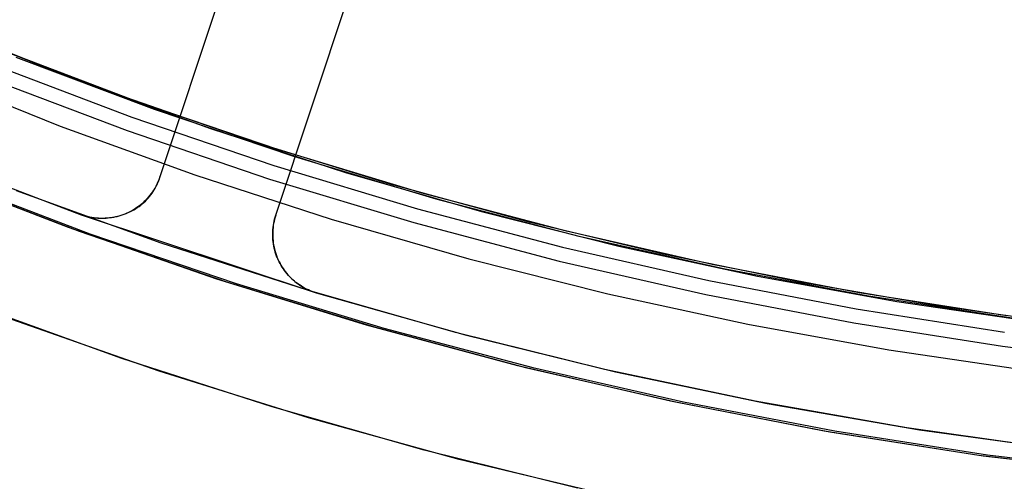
# Model space of a CAD drawing. Header units: millimetres. Extents: x 7986 to 9191, y -11326 to -10283.
# Tile 29 of 256: x 8563 to 8579, y -10739 to -10731. Entities that reach past the tile are written whole.
import ezdxf

# ---------------------------------------------------------------- set-up
doc = ezdxf.new("R2010")
doc.units = ezdxf.units.MM
doc.layers.add('color', color=7, linetype='Continuous')

msp = doc.modelspace()

# ---------------------------------------------------------------- linework, layer by layer
at = {"color": 7, "true_color": 0xffffff}
for p, q in [((8561.135, -10731.279, 39.872), (8563.4, -10732.179, 39.872)), ((8561.316, -10731.351, 60.059), (8563.471, -10732.216, 60.059)), ((8561.316, -10731.351, 60.059), (8563.471, -10732.216, 60.059)), ((8561.912, -10731.598, 40.218), (8564.136, -10732.452, 39.705)), ((8564.455, -10732.568, 61.309), (8562.165, -10731.699, 61.309)), ((8564.455, -10732.568, 18.434), (8562.165, -10731.699, 18.434)), ((8562.066, -10731.949, 60.99), (8564.364, -10732.821, 60.99)), ((8562.066, -10731.949, 60.99), (8564.364, -10732.821, 60.99)), ((8564.736, -10732.696, 47.288), (8562.467, -10731.842, 47.812)), ((8561.008, -10732.093, 18.434), (8563.188, -10732.968, 18.434)), ((8561.979, -10732.166, 60.565), (8564.285, -10733.04, 60.565)), ((8561.979, -10732.166, 60.565), (8564.285, -10733.04, 60.565)), ((8563.471, -10732.216, 60.059), (8565.654, -10733.009, 60.059)), ((8563.471, -10732.216, 60.059), (8565.654, -10733.009, 60.059)), ((8564.136, -10732.452, 39.705), (8566.37, -10733.226, 39.189)), ((8566.774, -10733.357, 61.309), (8564.455, -10732.568, 61.309)), ((8566.774, -10733.357, 18.434), (8564.455, -10732.568, 18.434)), ((8567.032, -10733.47, 46.758), (8564.736, -10732.696, 47.288)), ((8564.364, -10732.821, 60.99), (8566.691, -10733.613, 60.99)), ((8564.364, -10732.821, 60.99), (8566.691, -10733.613, 60.99)), ((8563.188, -10732.968, 18.434), (8565.395, -10733.769, 18.434)), ((8564.285, -10733.04, 60.565), (8566.62, -10733.835, 60.565)), ((8564.285, -10733.04, 60.565), (8566.62, -10733.835, 60.565)), ((8565.654, -10733.009, 60.059), (8567.862, -10733.727, 60.059)), ((8565.654, -10733.009, 60.059), (8567.862, -10733.727, 60.059)), ((8566.37, -10733.226, 39.189), (8568.611, -10733.919, 38.672)), ((8569.118, -10734.065, 61.309), (8566.774, -10733.357, 61.309)), ((8569.118, -10734.065, 18.434), (8566.774, -10733.357, 18.434)), ((8569.352, -10734.164, 46.223), (8567.032, -10733.47, 46.758)), ((8563.327, -10734.632, 39.892), (8560.929, -10733.703, 40.445)), ((8566.691, -10733.613, 60.99), (8569.045, -10734.324, 60.99)), ((8566.691, -10733.613, 60.99), (8569.045, -10734.324, 60.99)), ((8567.862, -10733.727, 60.059), (8570.093, -10734.37, 60.059)), ((8567.862, -10733.727, 60.059), (8570.093, -10734.37, 60.059)), ((8561.119, -10733.774, 48.124), (8563.502, -10734.69, 47.573)), ((8561.313, -10733.836, 19.934), (8563.677, -10734.732, 19.934)), ((8561.313, -10733.836, 61.309), (8563.677, -10734.732, 61.309)), ((8565.395, -10733.769, 18.434), (8567.629, -10734.496, 18.434)), ((8566.62, -10733.835, 60.565), (8568.981, -10734.548, 60.565)), ((8566.62, -10733.835, 60.565), (8568.981, -10734.548, 60.565)), ((8568.611, -10733.919, 38.672), (8570.854, -10734.534, 38.154)), ((8571.485, -10734.692, 61.309), (8569.118, -10734.065, 61.309)), ((8571.485, -10734.692, 18.434), (8569.118, -10734.065, 18.434)), ((8571.694, -10734.778, 45.682), (8569.352, -10734.164, 46.223)), ((8569.045, -10734.324, 60.99), (8571.421, -10734.953, 60.99)), ((8569.045, -10734.324, 60.99), (8571.421, -10734.953, 60.99)), ((8570.093, -10734.37, 60.059), (8572.345, -10734.938, 60.059)), ((8570.093, -10734.37, 60.059), (8572.345, -10734.938, 60.059)), ((8567.629, -10734.496, 18.434), (8569.886, -10735.146, 18.434)), ((8570.854, -10734.534, 38.154), (8573.097, -10735.07, 37.636)), ((8565.755, -10735.475, 39.331), (8563.327, -10734.632, 39.892)), ((8563.502, -10734.69, 47.573), (8565.914, -10735.521, 47.017)), ((8568.981, -10734.548, 60.565), (8571.365, -10735.18, 60.565)), ((8568.981, -10734.548, 60.565), (8571.365, -10735.18, 60.565)), ((8573.873, -10735.237, 61.309), (8571.485, -10734.692, 61.309)), ((8573.873, -10735.237, 18.434), (8571.485, -10734.692, 18.434)), ((8563.677, -10734.732, 19.934), (8566.07, -10735.547, 19.934)), ((8563.677, -10734.732, 61.309), (8566.07, -10735.547, 61.309)), ((8574.055, -10735.309, 45.137), (8571.694, -10734.778, 45.682)), ((8571.421, -10734.953, 60.99), (8573.818, -10735.5, 60.99)), ((8571.421, -10734.953, 60.99), (8573.818, -10735.5, 60.99)), ((8572.345, -10734.938, 60.059), (8574.615, -10735.429, 60.059)), ((8572.345, -10734.938, 60.059), (8574.615, -10735.429, 60.059)), ((8569.886, -10735.146, 18.434), (8572.163, -10735.72, 18.434)), ((8571.365, -10735.18, 60.565), (8573.77, -10735.729, 60.565)), ((8571.365, -10735.18, 60.565), (8573.77, -10735.729, 60.565)), ((8573.097, -10735.07, 37.636), (8575.334, -10735.528, 37.12)), ((8576.278, -10735.699, 61.309), (8573.873, -10735.237, 61.309)), ((8576.278, -10735.699, 18.434), (8573.873, -10735.237, 18.434)), ((8576.432, -10735.758, 44.588), (8574.055, -10735.309, 45.137)), ((8568.21, -10736.231, 38.764), (8565.755, -10735.475, 39.331)), ((8573.818, -10735.5, 60.99), (8576.232, -10735.964, 60.99)), ((8573.818, -10735.5, 60.99), (8576.232, -10735.964, 60.99)), ((8574.615, -10735.429, 60.059), (8576.9, -10735.844, 60.059)), ((8574.615, -10735.429, 60.059), (8576.9, -10735.844, 60.059)), ((8565.914, -10735.521, 47.017), (8568.353, -10736.266, 46.454)), ((8566.07, -10735.547, 19.934), (8568.491, -10736.278, 19.934)), ((8566.07, -10735.547, 61.309), (8568.491, -10736.278, 61.309)), ((8575.334, -10735.528, 37.12), (8577.563, -10735.911, 36.605)), ((8572.163, -10735.72, 18.434), (8574.458, -10736.217, 18.434)), ((8573.77, -10735.729, 60.565), (8576.192, -10736.194, 60.565)), ((8573.77, -10735.729, 60.565), (8576.192, -10736.194, 60.565)), ((8578.698, -10736.078, 61.309), (8576.278, -10735.699, 61.309)), ((8578.698, -10736.078, 18.434), (8576.278, -10735.699, 18.434)), ((8578.822, -10736.124, 44.036), (8576.432, -10735.758, 44.588)), ((8576.232, -10735.964, 60.99), (8578.66, -10736.345, 60.99)), ((8576.232, -10735.964, 60.99), (8578.66, -10736.345, 60.99)), ((8576.9, -10735.844, 60.059), (8579.198, -10736.181, 60.059)), ((8576.9, -10735.844, 60.059), (8579.198, -10736.181, 60.059)), ((8577.563, -10735.911, 36.605), (8579.779, -10736.22, 36.094)), ((8570.689, -10736.899, 38.192), (8568.21, -10736.231, 38.764)), ((8568.353, -10736.266, 46.454), (8570.815, -10736.925, 45.885)), ((8568.491, -10736.278, 19.934), (8570.935, -10736.925, 19.934)), ((8568.491, -10736.278, 61.309), (8570.935, -10736.925, 61.309)), ((8574.458, -10736.217, 18.434), (8576.769, -10736.637, 18.434)), ((8576.192, -10736.194, 60.565), (8578.628, -10736.576, 60.565)), ((8576.192, -10736.194, 60.565), (8578.628, -10736.576, 60.565)), ((8576.769, -10736.637, 18.434), (8579.093, -10736.978, 18.434)), ((8578.628, -10736.576, 60.565), (8581.077, -10736.873, 60.565)), ((8578.628, -10736.576, 60.565), (8581.077, -10736.873, 60.565)), ((8573.189, -10737.478, 37.615), (8570.689, -10736.899, 38.192)), ((8570.815, -10736.925, 45.885), (8573.298, -10737.496, 45.312)), ((8570.935, -10736.925, 19.934), (8573.4, -10737.488, 19.934)), ((8570.935, -10736.925, 61.309), (8573.4, -10737.488, 61.309)), ((8575.707, -10737.967, 37.034), (8573.189, -10737.478, 37.615)), ((8573.298, -10737.496, 45.312), (8575.799, -10737.978, 44.734)), ((8573.4, -10737.488, 19.934), (8575.883, -10737.965, 19.934)), ((8573.4, -10737.488, 61.309), (8575.883, -10737.965, 61.309)), ((8578.241, -10738.366, 36.449), (8575.707, -10737.967, 37.034)), ((8575.799, -10737.978, 44.734), (8578.314, -10738.373, 44.154)), ((8575.883, -10737.965, 19.934), (8578.381, -10738.356, 19.934)), ((8575.883, -10737.965, 61.309), (8578.381, -10738.356, 61.309)), ((8580.786, -10738.675, 35.861), (8578.241, -10738.366, 36.449)), ((8578.314, -10738.373, 44.154), (8580.841, -10738.677, 43.57)), ((8578.381, -10738.356, 19.934), (8580.891, -10738.661, 19.934)), ((8578.381, -10738.356, 61.309), (8580.891, -10738.661, 61.309))]:
    msp.add_line(p, q, dxfattribs=at)
at = {"layer": 'color', "color": 254, "true_color": 0xcad1ee}
for p, q in [((8567.821, -10724.779, 1.843), (8564.824, -10733.798, -2.207)), ((8567.821, -10724.779, 4.359), (8564.824, -10733.798, 4.359)), ((8567.821, -10724.779, 1.843), (8564.824, -10733.798, -2.207)), ((8567.821, -10724.779, 4.359), (8564.824, -10733.798, 4.359)), ((8566.722, -10734.428, -2.207), (8569.719, -10725.409, 1.843)), ((8566.722, -10734.428, -2.207), (8569.719, -10725.409, 1.843)), ((8566.722, -10734.428, 4.359), (8569.719, -10725.409, 4.359)), ((8566.722, -10734.428, 4.359), (8569.719, -10725.409, 4.359)), ((8567.253, -10726.487, 1.076), (8564.824, -10733.798, 1.076)), ((8566.722, -10734.428, 1.076), (8569.151, -10727.118, 1.076)), ((8561.164, -10733.515, -2.642), (8563.534, -10734.423, -2.642)), ((8561.164, -10733.515, -2.642), (8563.534, -10734.423, -2.642)), ((8564.786, -10733.895, 4.359), (8564.771, -10733.927, 4.359)), ((8564.786, -10733.895, 0.859), (8564.771, -10733.927, 0.859)), ((8564.786, -10733.895, 4.359), (8564.771, -10733.927, 4.359)), ((8564.778, -10733.923, -2.264), (8564.791, -10733.893, -2.25)), ((8564.778, -10733.923, -2.264), (8564.791, -10733.893, -2.25)), ((8564.8, -10733.863, 4.359), (8564.786, -10733.895, 4.359)), ((8564.8, -10733.863, 0.859), (8564.786, -10733.895, 0.859)), ((8564.8, -10733.863, 4.359), (8564.786, -10733.895, 4.359)), ((8564.791, -10733.893, -2.25), (8564.803, -10733.862, -2.236)), ((8564.791, -10733.893, -2.25), (8564.803, -10733.862, -2.236)), ((8564.813, -10733.831, 4.359), (8564.8, -10733.863, 4.359)), ((8564.813, -10733.831, 0.859), (8564.8, -10733.863, 0.859)), ((8564.813, -10733.831, 4.359), (8564.8, -10733.863, 4.359)), ((8564.803, -10733.862, -2.236), (8564.814, -10733.83, -2.221)), ((8564.803, -10733.862, -2.236), (8564.814, -10733.83, -2.221)), ((8564.824, -10733.798, 4.359), (8564.813, -10733.831, 4.359)), ((8564.824, -10733.798, 0.859), (8564.813, -10733.831, 0.859)), ((8564.824, -10733.798, 4.359), (8564.813, -10733.831, 4.359)), ((8564.814, -10733.83, -2.221), (8564.824, -10733.798, -2.207)), ((8564.814, -10733.83, -2.221), (8564.824, -10733.798, -2.207)), ((8564.824, -10733.798, -2.207), (8564.824, -10733.798, 4.359)), ((8564.824, -10733.798, -2.207), (8564.824, -10733.798, 4.359)), ((8564.846, -10734.885, 17.559), (8562.476, -10734.029, 17.559)), ((8564.846, -10734.885, 17.559), (8562.476, -10734.029, 17.559)), ((8564.846, -10734.885, 7.459), (8562.476, -10734.029, 7.459)), ((8564.701, -10734.046, 4.359), (8564.681, -10734.075, 4.359)), ((8564.701, -10734.046, 0.859), (8564.681, -10734.075, 0.859)), ((8564.701, -10734.046, 4.359), (8564.681, -10734.075, 4.359)), ((8564.695, -10734.068, -2.334), (8564.713, -10734.04, -2.32)), ((8564.695, -10734.068, -2.334), (8564.713, -10734.04, -2.32)), ((8564.72, -10734.017, 4.359), (8564.701, -10734.046, 4.359)), ((8564.72, -10734.017, 0.859), (8564.701, -10734.046, 0.859)), ((8564.72, -10734.017, 4.359), (8564.701, -10734.046, 4.359)), ((8564.713, -10734.04, -2.32), (8564.731, -10734.012, -2.306)), ((8564.713, -10734.04, -2.32), (8564.731, -10734.012, -2.306)), ((8564.738, -10733.988, 4.359), (8564.72, -10734.017, 4.359)), ((8564.738, -10733.988, 0.859), (8564.72, -10734.017, 0.859)), ((8564.738, -10733.988, 4.359), (8564.72, -10734.017, 4.359)), ((8564.731, -10734.012, -2.306), (8564.748, -10733.983, -2.292)), ((8564.731, -10734.012, -2.306), (8564.748, -10733.983, -2.292)), ((8564.755, -10733.957, 4.359), (8564.738, -10733.988, 4.359)), ((8564.755, -10733.957, 0.859), (8564.738, -10733.988, 0.859)), ((8564.755, -10733.957, 4.359), (8564.738, -10733.988, 4.359)), ((8564.748, -10733.983, -2.292), (8564.763, -10733.953, -2.278)), ((8564.748, -10733.983, -2.292), (8564.763, -10733.953, -2.278)), ((8564.771, -10733.927, 4.359), (8564.755, -10733.957, 4.359)), ((8564.771, -10733.927, 0.859), (8564.755, -10733.957, 0.859)), ((8564.771, -10733.927, 4.359), (8564.755, -10733.957, 4.359)), ((8564.763, -10733.953, -2.278), (8564.778, -10733.923, -2.264)), ((8564.763, -10733.953, -2.278), (8564.778, -10733.923, -2.264)), ((8564.535, -10734.242, -2.426), (8564.56, -10734.219, -2.413)), ((8564.535, -10734.242, -2.426), (8564.56, -10734.219, -2.413)), ((8564.567, -10734.205, 4.359), (8564.541, -10734.229, 4.359)), ((8564.567, -10734.205, 0.859), (8564.541, -10734.229, 0.859)), ((8564.567, -10734.205, 4.359), (8564.541, -10734.229, 4.359)), ((8564.56, -10734.219, -2.413), (8564.585, -10734.196, -2.401)), ((8564.56, -10734.219, -2.413), (8564.585, -10734.196, -2.401)), ((8564.591, -10734.181, 4.359), (8564.567, -10734.205, 4.359)), ((8564.591, -10734.181, 0.859), (8564.567, -10734.205, 0.859)), ((8564.591, -10734.181, 4.359), (8564.567, -10734.205, 4.359)), ((8564.585, -10734.196, -2.401), (8564.609, -10734.172, -2.388)), ((8564.585, -10734.196, -2.401), (8564.609, -10734.172, -2.388)), ((8564.615, -10734.155, 4.359), (8564.591, -10734.181, 4.359)), ((8564.615, -10734.155, 0.859), (8564.591, -10734.181, 0.859)), ((8564.615, -10734.155, 4.359), (8564.591, -10734.181, 4.359)), ((8564.609, -10734.172, -2.388), (8564.632, -10734.147, -2.374)), ((8564.609, -10734.172, -2.388), (8564.632, -10734.147, -2.374)), ((8564.638, -10734.129, 4.359), (8564.615, -10734.155, 4.359)), ((8564.638, -10734.129, 0.859), (8564.615, -10734.155, 0.859)), ((8564.638, -10734.129, 4.359), (8564.615, -10734.155, 4.359)), ((8564.632, -10734.147, -2.374), (8564.654, -10734.122, -2.361)), ((8564.632, -10734.147, -2.374), (8564.654, -10734.122, -2.361)), ((8564.66, -10734.102, 4.359), (8564.638, -10734.129, 4.359)), ((8564.66, -10734.102, 0.859), (8564.638, -10734.129, 0.859)), ((8564.66, -10734.102, 4.359), (8564.638, -10734.129, 4.359)), ((8564.654, -10734.122, -2.361), (8564.675, -10734.095, -2.347)), ((8564.654, -10734.122, -2.361), (8564.675, -10734.095, -2.347)), ((8564.681, -10734.075, 4.359), (8564.66, -10734.102, 4.359)), ((8564.681, -10734.075, 0.859), (8564.66, -10734.102, 0.859)), ((8564.681, -10734.075, 4.359), (8564.66, -10734.102, 4.359)), ((8564.675, -10734.095, -2.347), (8564.695, -10734.068, -2.334)), ((8564.675, -10734.095, -2.347), (8564.695, -10734.068, -2.334)), ((8564.311, -10734.383, 4.359), (8564.279, -10734.397, 4.359)), ((8564.311, -10734.383, 0.859), (8564.279, -10734.397, 0.859)), ((8564.311, -10734.383, 4.359), (8564.279, -10734.397, 4.359)), ((8564.302, -10734.386, -2.517), (8564.333, -10734.372, -2.507)), ((8564.302, -10734.386, -2.517), (8564.333, -10734.372, -2.507)), ((8564.342, -10734.367, 4.359), (8564.311, -10734.383, 4.359)), ((8564.342, -10734.367, 0.859), (8564.311, -10734.383, 0.859)), ((8564.342, -10734.367, 4.359), (8564.311, -10734.383, 4.359)), ((8564.323, -10734.377, 4.359), (8564.323, -10734.377, -2.51)), ((8564.333, -10734.372, -2.507), (8564.364, -10734.356, -2.496)), ((8564.333, -10734.372, -2.507), (8564.364, -10734.356, -2.496)), ((8564.372, -10734.35, 4.359), (8564.342, -10734.367, 4.359)), ((8564.372, -10734.35, 0.859), (8564.342, -10734.367, 0.859)), ((8564.372, -10734.35, 4.359), (8564.342, -10734.367, 4.359)), ((8564.364, -10734.356, -2.496), (8564.394, -10734.34, -2.485)), ((8564.364, -10734.356, -2.496), (8564.394, -10734.34, -2.485)), ((8564.402, -10734.333, 4.359), (8564.372, -10734.35, 4.359)), ((8564.402, -10734.333, 0.859), (8564.372, -10734.35, 0.859)), ((8564.402, -10734.333, 4.359), (8564.372, -10734.35, 4.359)), ((8564.394, -10734.34, -2.485), (8564.424, -10734.322, -2.474)), ((8564.394, -10734.34, -2.485), (8564.424, -10734.322, -2.474)), ((8564.431, -10734.314, 4.359), (8564.402, -10734.333, 4.359)), ((8564.431, -10734.314, 0.859), (8564.402, -10734.333, 0.859)), ((8564.431, -10734.314, 4.359), (8564.402, -10734.333, 4.359)), ((8564.424, -10734.322, -2.474), (8564.453, -10734.303, -2.462)), ((8564.424, -10734.322, -2.474), (8564.453, -10734.303, -2.462)), ((8564.46, -10734.294, 4.359), (8564.431, -10734.314, 4.359)), ((8564.46, -10734.294, 0.859), (8564.431, -10734.314, 0.859)), ((8564.46, -10734.294, 4.359), (8564.431, -10734.314, 4.359)), ((8564.453, -10734.303, -2.462), (8564.481, -10734.284, -2.451)), ((8564.453, -10734.303, -2.462), (8564.481, -10734.284, -2.451)), ((8564.488, -10734.273, 4.359), (8564.46, -10734.294, 4.359)), ((8564.488, -10734.273, 0.859), (8564.46, -10734.294, 0.859)), ((8564.488, -10734.273, 4.359), (8564.46, -10734.294, 4.359)), ((8564.481, -10734.284, -2.451), (8564.508, -10734.263, -2.438)), ((8564.481, -10734.284, -2.451), (8564.508, -10734.263, -2.438)), ((8564.515, -10734.251, 4.359), (8564.488, -10734.273, 4.359)), ((8564.515, -10734.251, 0.859), (8564.488, -10734.273, 0.859)), ((8564.515, -10734.251, 4.359), (8564.488, -10734.273, 4.359)), ((8564.508, -10734.263, -2.438), (8564.535, -10734.242, -2.426)), ((8564.508, -10734.263, -2.438), (8564.535, -10734.242, -2.426)), ((8564.541, -10734.229, 4.359), (8564.515, -10734.251, 4.359)), ((8564.541, -10734.229, 0.859), (8564.515, -10734.251, 0.859)), ((8564.541, -10734.229, 4.359), (8564.515, -10734.251, 4.359)), ((8563.534, -10734.423, -2.642), (8563.568, -10734.433, -2.641)), ((8563.534, -10734.423, -2.642), (8563.534, -10734.423, 4.359)), ((8563.566, -10734.434, 4.359), (8563.534, -10734.423, 4.359)), ((8563.534, -10734.423, -2.642), (8563.568, -10734.433, -2.641)), ((8563.566, -10734.434, 0.859), (8563.534, -10734.423, 0.859)), ((8563.566, -10734.434, 4.359), (8563.534, -10734.423, 4.359)), ((8563.534, -10734.423, 4.359), (8567.382, -10735.701, 4.359)), ((8563.534, -10734.423, -2.642), (8563.534, -10734.423, 4.359)), ((8563.534, -10734.423, 4.359), (8567.382, -10735.701, 4.359)), ((8563.6, -10734.444, 4.359), (8563.566, -10734.434, 4.359)), ((8563.6, -10734.444, 0.859), (8563.566, -10734.434, 0.859)), ((8563.6, -10734.444, 4.359), (8563.566, -10734.434, 4.359)), ((8563.568, -10734.433, -2.641), (8563.603, -10734.442, -2.64)), ((8563.568, -10734.433, -2.641), (8563.603, -10734.442, -2.64)), ((8563.633, -10734.453, 4.359), (8563.6, -10734.444, 4.359)), ((8563.633, -10734.453, 0.859), (8563.6, -10734.444, 0.859)), ((8563.633, -10734.453, 4.359), (8563.6, -10734.444, 4.359)), ((8563.603, -10734.442, -2.64), (8563.639, -10734.45, -2.638)), ((8563.603, -10734.442, -2.64), (8563.639, -10734.45, -2.638)), ((8563.667, -10734.461, 4.359), (8563.633, -10734.453, 4.359)), ((8563.667, -10734.461, 0.859), (8563.633, -10734.453, 0.859)), ((8563.667, -10734.461, 4.359), (8563.633, -10734.453, 4.359)), ((8563.639, -10734.45, -2.638), (8563.674, -10734.457, -2.636)), ((8563.639, -10734.45, -2.638), (8563.674, -10734.457, -2.636)), ((8563.701, -10734.468, 4.359), (8563.667, -10734.461, 4.359)), ((8563.701, -10734.468, 0.859), (8563.667, -10734.461, 0.859)), ((8563.701, -10734.468, 4.359), (8563.667, -10734.461, 4.359)), ((8563.674, -10734.457, -2.636), (8563.71, -10734.463, -2.633)), ((8563.674, -10734.457, -2.636), (8563.71, -10734.463, -2.633)), ((8563.736, -10734.473, 4.359), (8563.701, -10734.468, 4.359)), ((8563.736, -10734.473, 0.859), (8563.701, -10734.468, 0.859)), ((8563.736, -10734.473, 4.359), (8563.701, -10734.468, 4.359)), ((8563.71, -10734.463, -2.633), (8563.746, -10734.468, -2.63)), ((8563.71, -10734.463, -2.633), (8563.746, -10734.468, -2.63)), ((8563.77, -10734.477, 4.359), (8563.736, -10734.473, 4.359)), ((8563.77, -10734.477, 0.859), (8563.736, -10734.473, 0.859)), ((8563.77, -10734.477, 4.359), (8563.736, -10734.473, 4.359)), ((8563.746, -10734.468, -2.63), (8563.782, -10734.472, -2.626)), ((8563.746, -10734.468, -2.63), (8563.782, -10734.472, -2.626)), ((8563.805, -10734.48, 4.359), (8563.77, -10734.477, 4.359)), ((8563.805, -10734.48, 0.859), (8563.77, -10734.477, 0.859)), ((8563.805, -10734.48, 4.359), (8563.77, -10734.477, 4.359)), ((8563.782, -10734.472, -2.626), (8563.818, -10734.474, -2.622)), ((8563.782, -10734.472, -2.626), (8563.818, -10734.474, -2.622)), ((8563.839, -10734.482, 4.359), (8563.805, -10734.48, 4.359)), ((8563.839, -10734.482, 0.859), (8563.805, -10734.48, 0.859)), ((8563.839, -10734.482, 4.359), (8563.805, -10734.48, 4.359)), ((8563.818, -10734.474, -2.622), (8563.853, -10734.475, -2.617)), ((8563.818, -10734.474, -2.622), (8563.853, -10734.475, -2.617)), ((8563.874, -10734.483, 4.359), (8563.839, -10734.482, 4.359)), ((8563.874, -10734.483, 0.859), (8563.839, -10734.482, 0.859)), ((8563.874, -10734.483, 4.359), (8563.839, -10734.482, 4.359)), ((8563.853, -10734.475, -2.617), (8563.889, -10734.475, -2.612)), ((8563.853, -10734.475, -2.617), (8563.889, -10734.475, -2.612)), ((8563.909, -10734.482, 4.359), (8563.874, -10734.483, 4.359)), ((8563.909, -10734.482, 0.859), (8563.874, -10734.483, 0.859)), ((8563.909, -10734.482, 4.359), (8563.874, -10734.483, 4.359)), ((8563.889, -10734.475, -2.612), (8563.925, -10734.474, -2.607)), ((8563.889, -10734.475, -2.612), (8563.925, -10734.474, -2.607)), ((8563.943, -10734.48, 4.359), (8563.909, -10734.482, 4.359)), ((8563.943, -10734.48, 0.859), (8563.909, -10734.482, 0.859)), ((8563.943, -10734.48, 4.359), (8563.909, -10734.482, 4.359)), ((8563.925, -10734.474, -2.607), (8563.961, -10734.472, -2.601)), ((8563.925, -10734.474, -2.607), (8563.961, -10734.472, -2.601)), ((8563.978, -10734.477, 4.359), (8563.943, -10734.48, 4.359)), ((8563.978, -10734.477, 0.859), (8563.943, -10734.48, 0.859)), ((8563.978, -10734.477, 4.359), (8563.943, -10734.48, 4.359)), ((8563.961, -10734.472, -2.601), (8563.996, -10734.468, -2.594)), ((8563.961, -10734.472, -2.601), (8563.996, -10734.468, -2.594)), ((8564.013, -10734.473, 4.359), (8563.978, -10734.477, 4.359)), ((8564.013, -10734.473, 0.859), (8563.978, -10734.477, 0.859)), ((8564.013, -10734.473, 4.359), (8563.978, -10734.477, 4.359)), ((8563.996, -10734.468, -2.594), (8564.032, -10734.464, -2.587)), ((8563.996, -10734.468, -2.594), (8564.032, -10734.464, -2.587)), ((8564.047, -10734.468, 4.359), (8564.013, -10734.473, 4.359)), ((8564.047, -10734.468, 0.859), (8564.013, -10734.473, 0.859)), ((8564.047, -10734.468, 4.359), (8564.013, -10734.473, 4.359)), ((8564.032, -10734.464, -2.587), (8564.067, -10734.458, -2.58)), ((8564.032, -10734.464, -2.587), (8564.067, -10734.458, -2.58)), ((8564.081, -10734.461, 4.359), (8564.047, -10734.468, 4.359)), ((8564.081, -10734.461, 0.859), (8564.047, -10734.468, 0.859)), ((8564.081, -10734.461, 4.359), (8564.047, -10734.468, 4.359)), ((8564.067, -10734.458, -2.58), (8564.102, -10734.451, -2.572)), ((8564.067, -10734.458, -2.58), (8564.102, -10734.451, -2.572)), ((8564.115, -10734.454, 4.359), (8564.081, -10734.461, 4.359)), ((8564.115, -10734.454, 0.859), (8564.081, -10734.461, 0.859)), ((8564.115, -10734.454, 4.359), (8564.081, -10734.461, 4.359)), ((8564.102, -10734.451, -2.572), (8564.136, -10734.443, -2.564)), ((8564.102, -10734.451, -2.572), (8564.136, -10734.443, -2.564)), ((8564.149, -10734.445, 4.359), (8564.115, -10734.454, 4.359)), ((8564.149, -10734.445, 0.859), (8564.115, -10734.454, 0.859)), ((8564.149, -10734.445, 4.359), (8564.115, -10734.454, 4.359)), ((8564.136, -10734.443, -2.564), (8564.17, -10734.434, -2.555)), ((8564.136, -10734.443, -2.564), (8564.17, -10734.434, -2.555)), ((8564.182, -10734.435, 4.359), (8564.149, -10734.445, 4.359)), ((8564.182, -10734.435, 0.859), (8564.149, -10734.445, 0.859)), ((8564.182, -10734.435, 4.359), (8564.149, -10734.445, 4.359)), ((8564.17, -10734.434, -2.555), (8564.204, -10734.424, -2.546)), ((8564.17, -10734.434, -2.555), (8564.204, -10734.424, -2.546)), ((8564.215, -10734.423, 4.359), (8564.182, -10734.435, 4.359)), ((8564.215, -10734.423, 0.859), (8564.182, -10734.435, 0.859)), ((8564.215, -10734.423, 4.359), (8564.182, -10734.435, 4.359)), ((8564.204, -10734.424, -2.546), (8564.237, -10734.412, -2.537)), ((8564.204, -10734.424, -2.546), (8564.237, -10734.412, -2.537)), ((8564.247, -10734.411, 4.359), (8564.215, -10734.423, 4.359)), ((8564.247, -10734.411, 0.859), (8564.215, -10734.423, 0.859)), ((8564.247, -10734.411, 4.359), (8564.215, -10734.423, 4.359)), ((8564.237, -10734.412, -2.537), (8564.269, -10734.4, -2.527)), ((8564.237, -10734.412, -2.537), (8564.269, -10734.4, -2.527)), ((8564.279, -10734.397, 4.359), (8564.247, -10734.411, 4.359)), ((8564.279, -10734.397, 0.859), (8564.247, -10734.411, 0.859)), ((8564.279, -10734.397, 4.359), (8564.247, -10734.411, 4.359)), ((8564.269, -10734.4, -2.527), (8564.302, -10734.386, -2.517)), ((8564.269, -10734.4, -2.527), (8564.302, -10734.386, -2.517)), ((8566.694, -10734.53, -2.252), (8566.687, -10734.565, -2.267)), ((8566.694, -10734.53, -2.252), (8566.687, -10734.565, -2.267)), ((8566.688, -10734.561, 4.359), (8566.695, -10734.527, 4.359)), ((8566.688, -10734.561, 4.359), (8566.695, -10734.527, 4.359)), ((8566.688, -10734.561, 0.924), (8566.695, -10734.527, 0.924)), ((8566.702, -10734.496, -2.237), (8566.694, -10734.53, -2.252)), ((8566.702, -10734.496, -2.237), (8566.694, -10734.53, -2.252)), ((8566.695, -10734.527, 4.359), (8566.703, -10734.494, 4.359)), ((8566.695, -10734.527, 4.359), (8566.703, -10734.494, 4.359)), ((8566.695, -10734.527, 0.924), (8566.703, -10734.494, 0.924)), ((8566.711, -10734.462, -2.222), (8566.702, -10734.496, -2.237)), ((8566.711, -10734.462, -2.222), (8566.702, -10734.496, -2.237)), ((8566.703, -10734.494, 4.359), (8566.712, -10734.461, 4.359)), ((8566.703, -10734.494, 4.359), (8566.712, -10734.461, 4.359)), ((8566.703, -10734.494, 0.924), (8566.712, -10734.461, 0.924)), ((8566.722, -10734.428, -2.207), (8566.711, -10734.462, -2.222)), ((8566.722, -10734.428, -2.207), (8566.711, -10734.462, -2.222)), ((8566.712, -10734.461, 4.359), (8566.722, -10734.428, 4.359)), ((8566.712, -10734.461, 4.359), (8566.722, -10734.428, 4.359)), ((8566.712, -10734.461, 0.924), (8566.722, -10734.428, 0.924)), ((8566.722, -10734.428, 4.359), (8566.722, -10734.428, -2.207)), ((8566.722, -10734.428, 4.359), (8566.722, -10734.428, -2.207)), ((8566.673, -10734.67, -2.311), (8566.671, -10734.705, -2.326)), ((8566.673, -10734.67, -2.311), (8566.671, -10734.705, -2.326)), ((8566.671, -10734.73, 4.359), (8566.672, -10734.696, 4.359)), ((8566.671, -10734.73, 4.359), (8566.672, -10734.696, 4.359)), ((8566.671, -10734.73, 0.924), (8566.672, -10734.696, 0.924)), ((8566.671, -10734.705, -2.326), (8566.671, -10734.741, -2.341)), ((8566.671, -10734.705, -2.326), (8566.671, -10734.741, -2.341)), ((8566.672, -10734.696, 4.359), (8566.674, -10734.662, 4.359)), ((8566.672, -10734.696, 4.359), (8566.674, -10734.662, 4.359)), ((8566.672, -10734.696, 0.924), (8566.674, -10734.662, 0.924)), ((8566.677, -10734.635, -2.297), (8566.673, -10734.67, -2.311)), ((8566.677, -10734.635, -2.297), (8566.673, -10734.67, -2.311)), ((8566.674, -10734.662, 4.359), (8566.678, -10734.628, 4.359)), ((8566.674, -10734.662, 4.359), (8566.678, -10734.628, 4.359)), ((8566.674, -10734.662, 0.924), (8566.678, -10734.628, 0.924)), ((8566.681, -10734.6, -2.282), (8566.677, -10734.635, -2.297)), ((8566.681, -10734.6, -2.282), (8566.677, -10734.635, -2.297)), ((8566.678, -10734.628, 4.359), (8566.682, -10734.594, 4.359)), ((8566.678, -10734.628, 4.359), (8566.682, -10734.594, 4.359)), ((8566.678, -10734.628, 0.924), (8566.682, -10734.594, 0.924)), ((8566.687, -10734.565, -2.267), (8566.681, -10734.6, -2.282)), ((8566.687, -10734.565, -2.267), (8566.681, -10734.6, -2.282)), ((8566.682, -10734.594, 4.359), (8566.688, -10734.561, 4.359)), ((8566.682, -10734.594, 4.359), (8566.688, -10734.561, 4.359)), ((8566.682, -10734.594, 0.924), (8566.688, -10734.561, 0.924)), ((8566.671, -10734.764, 4.359), (8566.671, -10734.73, 4.359)), ((8566.671, -10734.764, 4.359), (8566.671, -10734.73, 4.359)), ((8566.671, -10734.764, 0.924), (8566.671, -10734.73, 0.924)), ((8566.671, -10734.741, -2.341), (8566.671, -10734.776, -2.355)), ((8566.671, -10734.741, -2.341), (8566.671, -10734.776, -2.355)), ((8566.673, -10734.799, 4.359), (8566.671, -10734.764, 4.359)), ((8566.673, -10734.799, 4.359), (8566.671, -10734.764, 4.359)), ((8566.673, -10734.799, 0.924), (8566.671, -10734.764, 0.924)), ((8566.671, -10734.776, -2.355), (8566.673, -10734.812, -2.369)), ((8566.671, -10734.776, -2.355), (8566.673, -10734.812, -2.369)), ((8566.675, -10734.833, 4.359), (8566.673, -10734.799, 4.359)), ((8566.675, -10734.833, 4.359), (8566.673, -10734.799, 4.359)), ((8566.675, -10734.833, 0.924), (8566.673, -10734.799, 0.924)), ((8566.673, -10734.812, -2.369), (8566.677, -10734.847, -2.383)), ((8566.673, -10734.812, -2.369), (8566.677, -10734.847, -2.383)), ((8566.679, -10734.867, 4.359), (8566.675, -10734.833, 4.359)), ((8566.679, -10734.867, 4.359), (8566.675, -10734.833, 4.359)), ((8566.679, -10734.867, 0.924), (8566.675, -10734.833, 0.924)), ((8566.677, -10734.847, -2.383), (8566.681, -10734.882, -2.397)), ((8566.677, -10734.847, -2.383), (8566.681, -10734.882, -2.397)), ((8566.683, -10734.9, 4.359), (8566.679, -10734.867, 4.359)), ((8566.683, -10734.9, 4.359), (8566.679, -10734.867, 4.359)), ((8566.683, -10734.9, 0.924), (8566.679, -10734.867, 0.924)), ((8567.244, -10735.659, 17.559), (8564.846, -10734.885, 17.559)), ((8567.244, -10735.659, 17.559), (8564.846, -10734.885, 17.559)), ((8567.244, -10735.659, 7.459), (8564.846, -10734.885, 7.459)), ((8566.681, -10734.882, -2.397), (8566.687, -10734.918, -2.411)), ((8566.681, -10734.882, -2.397), (8566.687, -10734.918, -2.411)), ((8566.689, -10734.934, 4.359), (8566.683, -10734.9, 4.359)), ((8566.689, -10734.934, 4.359), (8566.683, -10734.9, 4.359)), ((8566.689, -10734.934, 0.924), (8566.683, -10734.9, 0.924)), ((8566.687, -10734.918, -2.411), (8566.694, -10734.953, -2.424)), ((8566.687, -10734.918, -2.411), (8566.694, -10734.953, -2.424)), ((8566.696, -10734.967, 4.359), (8566.689, -10734.934, 4.359)), ((8566.696, -10734.967, 4.359), (8566.689, -10734.934, 4.359)), ((8566.696, -10734.967, 0.924), (8566.689, -10734.934, 0.924)), ((8566.694, -10734.953, -2.424), (8566.702, -10734.988, -2.437)), ((8566.694, -10734.953, -2.424), (8566.702, -10734.988, -2.437)), ((8566.705, -10735.001, 4.359), (8566.696, -10734.967, 4.359)), ((8566.705, -10735.001, 4.359), (8566.696, -10734.967, 4.359)), ((8566.705, -10735.001, 0.924), (8566.696, -10734.967, 0.924)), ((8566.702, -10734.988, -2.437), (8566.711, -10735.023, -2.45)), ((8566.702, -10734.988, -2.437), (8566.711, -10735.023, -2.45)), ((8566.714, -10735.033, 4.359), (8566.705, -10735.001, 4.359)), ((8566.714, -10735.033, 4.359), (8566.705, -10735.001, 4.359)), ((8566.714, -10735.033, 0.924), (8566.705, -10735.001, 0.924)), ((8566.711, -10735.023, -2.45), (8566.722, -10735.057, -2.463)), ((8566.711, -10735.023, -2.45), (8566.722, -10735.057, -2.463)), ((8566.724, -10735.066, 4.359), (8566.714, -10735.033, 4.359)), ((8566.724, -10735.066, 4.359), (8566.714, -10735.033, 4.359)), ((8566.724, -10735.066, 0.924), (8566.714, -10735.033, 0.924)), ((8566.722, -10735.057, -2.463), (8566.734, -10735.091, -2.475)), ((8566.722, -10735.057, -2.463), (8566.734, -10735.091, -2.475)), ((8566.736, -10735.098, 4.359), (8566.724, -10735.066, 4.359)), ((8566.736, -10735.098, 4.359), (8566.724, -10735.066, 4.359)), ((8566.736, -10735.098, 0.924), (8566.724, -10735.066, 0.924)), ((8566.734, -10735.091, -2.475), (8566.747, -10735.125, -2.487)), ((8566.734, -10735.091, -2.475), (8566.747, -10735.125, -2.487)), ((8566.749, -10735.13, 4.359), (8566.736, -10735.098, 4.359)), ((8566.749, -10735.13, 4.359), (8566.736, -10735.098, 4.359)), ((8566.749, -10735.13, 0.924), (8566.736, -10735.098, 0.924)), ((8566.747, -10735.125, -2.487), (8566.762, -10735.159, -2.499)), ((8566.747, -10735.125, -2.487), (8566.762, -10735.159, -2.499)), ((8566.762, -10735.161, 4.359), (8566.749, -10735.13, 4.359)), ((8566.762, -10735.161, 4.359), (8566.749, -10735.13, 4.359)), ((8566.762, -10735.161, 0.924), (8566.749, -10735.13, 0.924)), ((8566.762, -10735.159, -2.499), (8566.777, -10735.192, -2.51)), ((8566.762, -10735.159, -2.499), (8566.777, -10735.192, -2.51)), ((8566.777, -10735.192, 4.359), (8566.762, -10735.161, 4.359)), ((8566.777, -10735.192, 4.359), (8566.762, -10735.161, 4.359)), ((8566.777, -10735.192, 0.924), (8566.762, -10735.161, 0.924)), ((8566.777, -10735.192, -2.51), (8566.777, -10735.192, 4.359)), ((8566.793, -10735.222, 4.359), (8566.777, -10735.192, 4.359)), ((8566.777, -10735.192, -2.51), (8566.791, -10735.22, -2.52)), ((8566.793, -10735.222, 0.859), (8566.777, -10735.192, 0.859)), ((8566.777, -10735.192, 4.359), (8566.777, -10735.192, -2.51)), ((8566.777, -10735.192, -2.51), (8566.791, -10735.22, -2.52)), ((8566.793, -10735.222, 4.359), (8566.777, -10735.192, 4.359)), ((8566.777, -10735.192, -2.51), (8566.777, -10735.192, 4.359)), ((8566.791, -10735.22, -2.52), (8566.807, -10735.248, -2.529)), ((8566.791, -10735.22, -2.52), (8566.807, -10735.248, -2.529)), ((8566.809, -10735.251, 4.359), (8566.793, -10735.222, 4.359)), ((8566.809, -10735.251, 0.859), (8566.793, -10735.222, 0.859)), ((8566.809, -10735.251, 4.359), (8566.793, -10735.222, 4.359)), ((8566.807, -10735.248, -2.529), (8566.823, -10735.275, -2.538)), ((8566.807, -10735.248, -2.529), (8566.823, -10735.275, -2.538)), ((8566.827, -10735.28, 4.359), (8566.809, -10735.251, 4.359)), ((8566.827, -10735.28, 0.859), (8566.809, -10735.251, 0.859)), ((8566.827, -10735.28, 4.359), (8566.809, -10735.251, 4.359)), ((8566.823, -10735.275, -2.538), (8566.84, -10735.302, -2.547)), ((8566.823, -10735.275, -2.538), (8566.84, -10735.302, -2.547)), ((8566.846, -10735.309, 4.359), (8566.827, -10735.28, 4.359)), ((8566.846, -10735.309, 0.859), (8566.827, -10735.28, 0.859)), ((8566.846, -10735.309, 4.359), (8566.827, -10735.28, 4.359)), ((8566.84, -10735.302, -2.547), (8566.859, -10735.328, -2.556)), ((8566.84, -10735.302, -2.547), (8566.859, -10735.328, -2.556)), ((8566.865, -10735.336, 4.359), (8566.846, -10735.309, 4.359)), ((8566.865, -10735.336, 0.859), (8566.846, -10735.309, 0.859)), ((8566.865, -10735.336, 4.359), (8566.846, -10735.309, 4.359)), ((8566.859, -10735.328, -2.556), (8566.878, -10735.354, -2.564)), ((8566.859, -10735.328, -2.556), (8566.878, -10735.354, -2.564)), ((8566.886, -10735.363, 4.359), (8566.865, -10735.336, 4.359)), ((8566.886, -10735.363, 0.859), (8566.865, -10735.336, 0.859)), ((8566.886, -10735.363, 4.359), (8566.865, -10735.336, 4.359)), ((8566.878, -10735.354, -2.564), (8566.898, -10735.379, -2.571)), ((8566.878, -10735.354, -2.564), (8566.898, -10735.379, -2.571)), ((8566.907, -10735.389, 4.359), (8566.886, -10735.363, 4.359)), ((8566.907, -10735.389, 0.859), (8566.886, -10735.363, 0.859)), ((8566.907, -10735.389, 4.359), (8566.886, -10735.363, 4.359)), ((8566.898, -10735.379, -2.571), (8566.919, -10735.404, -2.579)), ((8566.898, -10735.379, -2.571), (8566.919, -10735.404, -2.579)), ((8566.93, -10735.415, 4.359), (8566.907, -10735.389, 4.359)), ((8566.93, -10735.415, 0.859), (8566.907, -10735.389, 0.859)), ((8566.93, -10735.415, 4.359), (8566.907, -10735.389, 4.359)), ((8566.919, -10735.404, -2.579), (8566.941, -10735.428, -2.586)), ((8566.919, -10735.404, -2.579), (8566.941, -10735.428, -2.586)), ((8566.953, -10735.44, 4.359), (8566.93, -10735.415, 4.359)), ((8566.953, -10735.44, 0.859), (8566.93, -10735.415, 0.859)), ((8566.953, -10735.44, 4.359), (8566.93, -10735.415, 4.359)), ((8566.941, -10735.428, -2.586), (8566.963, -10735.451, -2.592)), ((8566.941, -10735.428, -2.586), (8566.963, -10735.451, -2.592)), ((8566.977, -10735.464, 4.359), (8566.953, -10735.44, 4.359)), ((8566.977, -10735.464, 0.859), (8566.953, -10735.44, 0.859)), ((8566.977, -10735.464, 4.359), (8566.953, -10735.44, 4.359)), ((8566.963, -10735.451, -2.592), (8566.987, -10735.473, -2.598)), ((8566.963, -10735.451, -2.592), (8566.987, -10735.473, -2.598)), ((8567.002, -10735.487, 4.359), (8566.977, -10735.464, 4.359)), ((8567.002, -10735.487, 0.859), (8566.977, -10735.464, 0.859)), ((8567.002, -10735.487, 4.359), (8566.977, -10735.464, 4.359)), ((8566.987, -10735.473, -2.598), (8567.011, -10735.495, -2.604)), ((8566.987, -10735.473, -2.598), (8567.011, -10735.495, -2.604)), ((8567.027, -10735.509, 4.359), (8567.002, -10735.487, 4.359)), ((8567.027, -10735.509, 0.859), (8567.002, -10735.487, 0.859)), ((8567.027, -10735.509, 4.359), (8567.002, -10735.487, 4.359)), ((8567.011, -10735.495, -2.604), (8567.036, -10735.516, -2.61)), ((8567.011, -10735.495, -2.604), (8567.036, -10735.516, -2.61)), ((8567.053, -10735.53, 4.359), (8567.027, -10735.509, 4.359)), ((8567.053, -10735.53, 0.859), (8567.027, -10735.509, 0.859)), ((8567.053, -10735.53, 4.359), (8567.027, -10735.509, 4.359)), ((8567.036, -10735.516, -2.61), (8567.062, -10735.536, -2.615)), ((8567.036, -10735.516, -2.61), (8567.062, -10735.536, -2.615)), ((8567.08, -10735.551, 4.359), (8567.053, -10735.53, 4.359)), ((8567.08, -10735.551, 0.859), (8567.053, -10735.53, 0.859)), ((8567.08, -10735.551, 4.359), (8567.053, -10735.53, 4.359)), ((8567.062, -10735.536, -2.615), (8567.088, -10735.556, -2.619)), ((8567.062, -10735.536, -2.615), (8567.088, -10735.556, -2.619)), ((8567.108, -10735.57, 4.359), (8567.08, -10735.551, 4.359)), ((8567.108, -10735.57, 0.859), (8567.08, -10735.551, 0.859)), ((8567.108, -10735.57, 4.359), (8567.08, -10735.551, 4.359)), ((8567.088, -10735.556, -2.619), (8567.115, -10735.574, -2.624)), ((8567.088, -10735.556, -2.619), (8567.115, -10735.574, -2.624)), ((8567.136, -10735.589, 4.359), (8567.108, -10735.57, 4.359)), ((8567.136, -10735.589, 0.859), (8567.108, -10735.57, 0.859)), ((8567.136, -10735.589, 4.359), (8567.108, -10735.57, 4.359)), ((8567.115, -10735.574, -2.624), (8567.143, -10735.592, -2.627)), ((8567.115, -10735.574, -2.624), (8567.143, -10735.592, -2.627)), ((8567.165, -10735.607, 4.359), (8567.136, -10735.589, 4.359)), ((8567.165, -10735.607, 0.859), (8567.136, -10735.589, 0.859)), ((8567.165, -10735.607, 4.359), (8567.136, -10735.589, 4.359)), ((8567.143, -10735.592, -2.627), (8567.171, -10735.609, -2.631)), ((8567.143, -10735.592, -2.627), (8567.171, -10735.609, -2.631)), ((8567.195, -10735.623, 4.359), (8567.165, -10735.607, 4.359)), ((8567.195, -10735.623, 0.859), (8567.165, -10735.607, 0.859)), ((8567.195, -10735.623, 4.359), (8567.165, -10735.607, 4.359)), ((8567.171, -10735.609, -2.631), (8567.2, -10735.625, -2.634)), ((8567.171, -10735.609, -2.631), (8567.2, -10735.625, -2.634)), ((8567.225, -10735.639, 4.359), (8567.195, -10735.623, 4.359)), ((8567.225, -10735.639, 0.859), (8567.195, -10735.623, 0.859)), ((8567.225, -10735.639, 4.359), (8567.195, -10735.623, 4.359)), ((8567.2, -10735.625, -2.634), (8567.229, -10735.64, -2.636)), ((8567.2, -10735.625, -2.634), (8567.229, -10735.64, -2.636)), ((8567.256, -10735.653, 4.359), (8567.225, -10735.639, 4.359)), ((8567.256, -10735.653, 0.859), (8567.225, -10735.639, 0.859)), ((8567.256, -10735.653, 4.359), (8567.225, -10735.639, 4.359)), ((8567.229, -10735.64, -2.636), (8567.259, -10735.654, -2.638)), ((8567.229, -10735.64, -2.636), (8567.259, -10735.654, -2.638)), ((8569.668, -10736.35, 17.559), (8567.244, -10735.659, 17.559)), ((8569.668, -10736.35, 17.559), (8567.244, -10735.659, 17.559)), ((8569.668, -10736.35, 7.459), (8567.244, -10735.659, 7.459)), ((8567.287, -10735.667, 4.359), (8567.256, -10735.653, 4.359)), ((8567.287, -10735.667, 0.859), (8567.256, -10735.653, 0.859)), ((8567.287, -10735.667, 4.359), (8567.256, -10735.653, 4.359)), ((8567.259, -10735.654, -2.638), (8567.289, -10735.667, -2.64)), ((8567.259, -10735.654, -2.638), (8567.289, -10735.667, -2.64)), ((8567.318, -10735.679, 4.359), (8567.287, -10735.667, 4.359)), ((8567.318, -10735.679, 0.859), (8567.287, -10735.667, 0.859)), ((8567.318, -10735.679, 4.359), (8567.287, -10735.667, 4.359)), ((8567.289, -10735.667, -2.64), (8567.32, -10735.68, -2.641)), ((8567.289, -10735.667, -2.64), (8567.32, -10735.68, -2.641)), ((8567.35, -10735.691, 4.359), (8567.318, -10735.679, 4.359)), ((8567.35, -10735.691, 0.859), (8567.318, -10735.679, 0.859)), ((8567.35, -10735.691, 4.359), (8567.318, -10735.679, 4.359)), ((8567.32, -10735.68, -2.641), (8567.351, -10735.691, -2.642)), ((8567.32, -10735.68, -2.641), (8567.351, -10735.691, -2.642)), ((8567.382, -10735.701, 4.359), (8567.35, -10735.691, 4.359)), ((8567.382, -10735.701, 0.859), (8567.35, -10735.691, 0.859)), ((8567.382, -10735.701, 4.359), (8567.35, -10735.691, 4.359)), ((8567.351, -10735.691, -2.642), (8567.382, -10735.701, -2.642)), ((8567.351, -10735.691, -2.642), (8567.382, -10735.701, -2.642)), ((8567.382, -10735.701, 4.359), (8567.382, -10735.701, -2.642)), ((8567.382, -10735.701, -2.642), (8569.824, -10736.392, -2.642)), ((8567.382, -10735.701, -2.642), (8569.824, -10736.392, -2.642)), ((8567.382, -10735.701, 4.359), (8567.382, -10735.701, -2.642)), ((8564.199, -10736.778, 17.559), (8561.764, -10735.898, 17.559)), ((8564.199, -10736.778, 17.559), (8561.764, -10735.898, 17.559)), ((8564.199, -10736.778, 7.032), (8561.764, -10735.898, 7.032)), ((8564.812, -10736.985, -3.495), (8562.396, -10736.136, -3.495)), ((8564.812, -10736.985, -3.495), (8562.396, -10736.136, -3.495)), ((8572.114, -10736.957, 17.559), (8569.668, -10736.35, 17.559)), ((8572.114, -10736.957, 17.559), (8569.668, -10736.35, 17.559)), ((8572.114, -10736.957, 7.459), (8569.668, -10736.35, 7.459)), ((8569.824, -10736.392, -2.642), (8572.287, -10736.997, -2.642)), ((8569.824, -10736.392, -2.642), (8572.287, -10736.997, -2.642)), ((8566.663, -10737.573, 17.559), (8564.199, -10736.778, 17.559)), ((8566.663, -10737.573, 17.559), (8564.199, -10736.778, 17.559)), ((8566.663, -10737.573, 7.032), (8564.199, -10736.778, 7.032)), ((8574.579, -10737.479, 17.559), (8572.114, -10736.957, 17.559)), ((8574.579, -10737.479, 17.559), (8572.114, -10736.957, 17.559)), ((8574.579, -10737.479, 7.459), (8572.114, -10736.957, 7.459)), ((8567.256, -10737.751, -3.495), (8564.812, -10736.985, -3.495)), ((8567.256, -10737.751, -3.495), (8564.812, -10736.985, -3.495)), ((8572.287, -10736.997, -2.642), (8574.771, -10737.516, -2.642)), ((8572.287, -10736.997, -2.642), (8574.771, -10737.516, -2.642)), ((8569.153, -10738.283, 17.559), (8566.663, -10737.573, 17.559)), ((8569.153, -10738.283, 17.559), (8566.663, -10737.573, 17.559)), ((8569.153, -10738.283, 7.032), (8566.663, -10737.573, 7.032)), ((8577.061, -10737.915, 17.559), (8574.579, -10737.479, 17.559)), ((8577.061, -10737.915, 17.559), (8574.579, -10737.479, 17.559)), ((8577.061, -10737.915, 7.459), (8574.579, -10737.479, 7.459)), ((8574.771, -10737.516, -2.642), (8577.271, -10737.948, -2.642)), ((8574.771, -10737.516, -2.642), (8577.271, -10737.948, -2.642)), ((8569.724, -10738.433, -3.495), (8567.256, -10737.751, -3.495)), ((8569.724, -10738.433, -3.495), (8567.256, -10737.751, -3.495)), ((8579.556, -10738.266, 17.559), (8577.061, -10737.915, 17.559)), ((8579.556, -10738.266, 17.559), (8577.061, -10737.915, 17.559)), ((8579.556, -10738.266, 7.459), (8577.061, -10737.915, 7.459)), ((8577.271, -10737.948, -2.642), (8579.784, -10738.294, -2.642)), ((8577.271, -10737.948, -2.642), (8579.784, -10738.294, -2.642)), ((8571.666, -10738.906, 17.559), (8569.153, -10738.283, 17.559)), ((8571.666, -10738.906, 17.559), (8569.153, -10738.283, 17.559)), ((8571.666, -10738.906, 7.032), (8569.153, -10738.283, 7.032)), ((8572.215, -10739.03, -3.495), (8569.724, -10738.433, -3.495)), ((8572.215, -10739.03, -3.495), (8569.724, -10738.433, -3.495))]:
    msp.add_line(p, q, dxfattribs=at)
at = {"layer": 'color'}
for p, q in [((8564.846, -10734.885, 17.559), (8562.476, -10734.029, 17.559)), ((8567.244, -10735.659, 17.559), (8564.846, -10734.885, 17.559)), ((8569.668, -10736.35, 17.559), (8567.244, -10735.659, 17.559)), ((8572.114, -10736.957, 17.559), (8569.668, -10736.35, 17.559)), ((8574.579, -10737.479, 17.559), (8572.114, -10736.957, 17.559)), ((8577.061, -10737.915, 17.559), (8574.579, -10737.479, 17.559)), ((8579.556, -10738.266, 17.559), (8577.061, -10737.915, 17.559))]:
    msp.add_line(p, q, dxfattribs=at)

doc.saveas('drawing.dxf')
